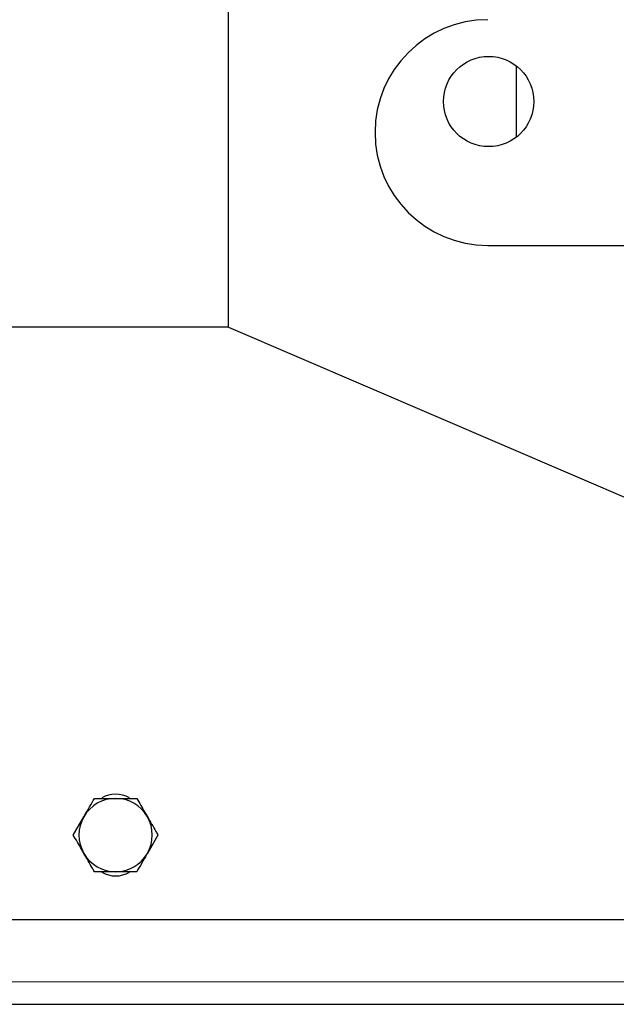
# Model space of a CAD drawing. Header units: millimetres. Extents: x 19 to 257, y 78 to 173.
# Tile 24 of 76: x 103.56 to 105.68, y 80.13 to 83.62. Entities that reach past the tile are written whole.
import ezdxf

# ---------------------------------------------------------------- set-up
doc = ezdxf.new("R2010")
doc.units = ezdxf.units.MM
doc.linetypes.add('PHANTOM', pattern=[12.7, 6.35, -1.27, 1.27, -1.27, 1.27, -1.27])

msp = doc.modelspace()

# ---------------------------------------------------------------- linework, layer by layer
at = {"color": 7, "linetype": 'Continuous', "lineweight": 25}
for p, q in [((104.3043, 82.5284), (104.3043, 88.3366)), ((105.3243, 83.4556), (105.3243, 83.2011)), ((105.2243, 82.8184), (110.1243, 82.8184)), ((104.3043, 82.5284), (103.5043, 82.5284)), ((104.3043, 82.5284), (107.1043, 81.3284)), ((103.8292, 80.8584), (103.9043, 80.8584)), ((103.7541, 80.7284), (103.7917, 80.7934)), ((104.0544, 80.7284), (104.0168, 80.6634)), ((103.9793, 80.5984), (103.9043, 80.5984)), ((103.5043, 80.4284), (107.1043, 80.4284)), ((101.5443, 80.1284), (125.2643, 80.1284))]:
    msp.add_line(p, q, dxfattribs=at)
at = {"color": 8, "linetype": 'PHANTOM', "lineweight": 18}
msp.add_line((101.5443, 80.2084), (125.2643, 80.2084), dxfattribs=at)
at = {"color": 7, "linetype": 'Continuous', "lineweight": 25}
msp.add_circle((105.2273, 83.3284), 0.16, dxfattribs=at)
for centre, radius, start, end in [((105.2243, 83.2184), 0.4, 90, 270), ((103.9043, 80.7784), 0.095, 59.1662, 121.1996), ((103.9043, 80.7284), 0.13, 90, 150), ((103.9043, 80.7284), 0.13, 30, 90), ((103.9043, 80.7284), 0.13, 150, 210), ((103.9043, 80.7284), 0.13, 330, 30), ((103.9043, 80.7284), 0.13, 210, 270), ((103.9043, 80.7284), 0.13, 270, 330), ((103.9043, 80.6784), 0.095, 239.1662, 301.1996)]:
    msp.add_arc(centre, radius, start, end, dxfattribs=at)
for points, knots in [([(103.7917, 80.7934), (103.7926, 80.7949), (103.8052, 80.8169), (103.8177, 80.8384), (103.8292, 80.8584)], [0, 0, 0, 0, 0.070221, 1, 1, 1, 1]), ([(103.9043, 80.8584), (103.906, 80.8584), (103.9314, 80.8584), (103.9562, 80.8584), (103.9793, 80.8584)], [0, 0, 0, 0, 0.070208, 1, 1, 1, 1]), ([(103.9793, 80.8584), (103.9889, 80.8417), (104.0013, 80.8203), (104.014, 80.7983), (104.0168, 80.7934)], [0, 0, 0, 0, 0.775827, 1, 1, 1, 1]), ([(104.0168, 80.7934), (104.027, 80.7758), (104.0397, 80.7538), (104.0519, 80.7326), (104.0544, 80.7284)], [0, 0, 0, 0, 0.798782, 1, 1, 1, 1]), ([(103.7917, 80.6634), (103.7888, 80.6683), (103.7761, 80.6903), (103.7638, 80.7117), (103.7541, 80.7284)], [0, 0, 0, 0, 0.224163, 1, 1, 1, 1]), ([(103.8292, 80.5984), (103.8267, 80.6026), (103.8145, 80.6238), (103.8018, 80.6458), (103.7917, 80.6634)], [0, 0, 0, 0, 0.2012048, 1, 1, 1, 1]), ([(104.0168, 80.6634), (104.016, 80.6618), (104.0033, 80.6399), (103.9909, 80.6184), (103.9793, 80.5984)], [0, 0, 0, 0, 0.070217, 1, 1, 1, 1]), ([(103.9043, 80.5984), (103.9025, 80.5984), (103.8771, 80.5984), (103.8523, 80.5984), (103.8292, 80.5984)], [0, 0, 0, 0, 0.070215, 1, 1, 1, 1])]:
    msp.add_open_spline(points, degree=3, knots=knots, dxfattribs=at)

doc.saveas('drawing.dxf')
